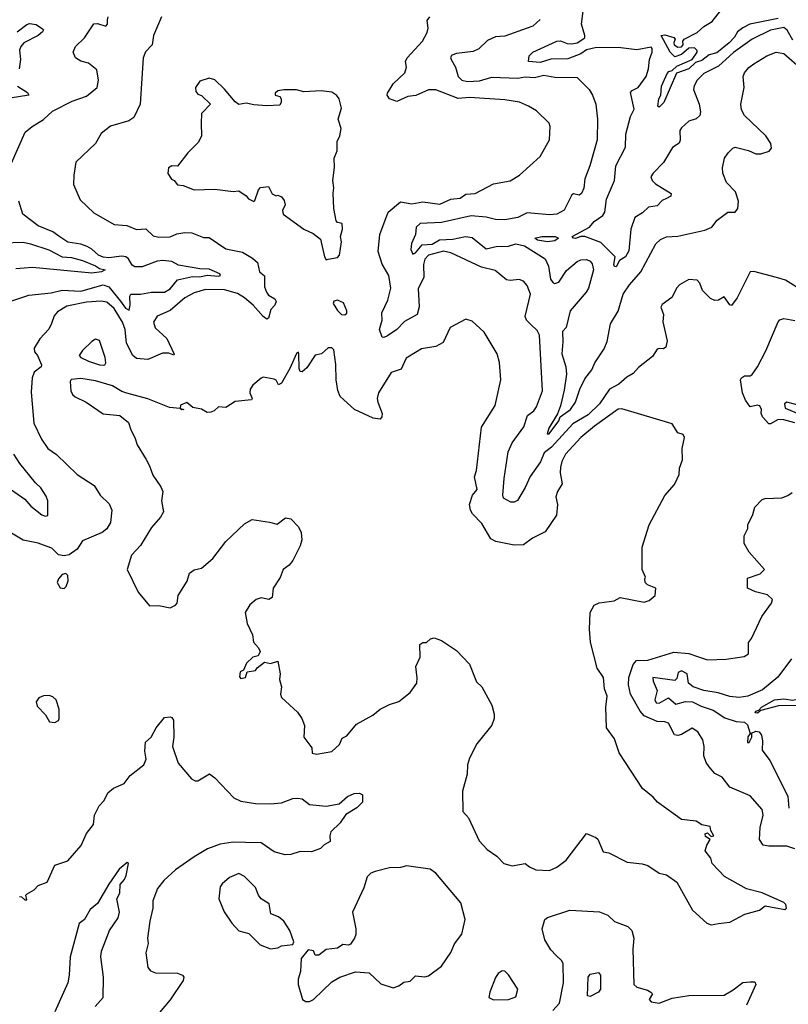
# Model space of a CAD drawing. Extents: x 1268547 to 1425625, y 515768 to 616754.
# Tile 213 of 256: x 1343606 to 1347740, y 544209 to 549500. Entities that reach past the tile are written whole.
import ezdxf

# ---------------------------------------------------------------- set-up
doc = ezdxf.new("R2010")
doc.units = 0

msp = doc.modelspace()

# ---------------------------------------------------------------- linework, layer by layer
at = {"layer": '0CON10XD'}
for points in [[(1347685, 549505.4), (1347533.5, 549476.5), (1347495, 549456.3), (1347466.9, 549435), (1347450.5, 549405), (1347422.7, 549375), (1347355, 549321.9), (1347315, 549311.2), (1347275, 549281.1), (1347240.6, 549269.4), (1347205, 549235.5), (1347137.9, 549212.1), (1347070.6, 549055), (1347045, 549028.8), (1347038.2, 549035), (1347043.4, 549075), (1347054.2, 549095), (1347057.6, 549142.4), (1347088.9, 549211.1), (1347098.3, 549221.7), (1347115, 549226.2), (1347139.7, 549250.3), (1347223.7, 549286.3), (1347249.4, 549325), (1347249.5, 549335), (1347235, 549347.6), (1347205, 549347.5), (1347165, 549312.5), (1347129.7, 549299.7), (1347105, 549324.5), (1347056, 549415), (1347075, 549419.1), (1347125, 549404.2), (1347131.9, 549395), (1347124.3, 549375), (1347126.9, 549365), (1347145, 549351.2), (1347166.3, 549353.7), (1347174.2, 549365), (1347173.1, 549385), (1347179.2, 549395), (1347249.5, 549430.5), (1347285, 549462.5), (1347330.1, 549489.9), (1347415, 549596.8)], [(1347765, 549390), (1347733.8, 549443.8), (1347715, 549457.5), (1347645, 549443.9), (1347545, 549394.3), (1347445, 549324), (1347365, 549249.7), (1347285, 549210.5), (1347249.1, 549175), (1347233.1, 549145), (1347230.5, 549125), (1347260, 549045), (1347267.8, 549005), (1347263.5, 548985), (1347243.6, 548966.4), (1347204.5, 548955), (1347165, 548917.8), (1347157.3, 548905), (1347158.3, 548851.7), (1347153.2, 548836.8), (1347116.8, 548813.2), (1347068.5, 548731.5), (1347012.3, 548675), (1347000.8, 548655), (1347008.2, 548635), (1347025, 548618.4), (1347109.2, 548565), (1347108.5, 548551.5), (1347085, 548538.9), (1347061.2, 548528.8), (1347035, 548499.4), (1346988.2, 548491.8), (1346955, 548461.3), (1346915, 548436.2), (1346893, 548375), (1346882.9, 548257.1), (1346864.5, 548225), (1346832.9, 548205), (1346815, 548171.9), (1346805, 548174.3), (1346801.9, 548185), (1346809.2, 548225), (1346731.7, 548301.7), (1346645, 548334.8), (1346624.7, 548335.3), (1346595, 548324.1), (1346584.3, 548325), (1346577.1, 548335), (1346670.9, 548385), (1346696, 548415), (1346741.7, 548448.3), (1346752.9, 548465), (1346761.6, 548535), (1346806.1, 548635), (1346811.6, 548715), (1346865, 548814.3), (1346866.7, 548885), (1346891.2, 548978.8), (1346910.5, 549019.5), (1346891.7, 549108.3), (1346900.4, 549119.6), (1346931.9, 549135), (1346975.9, 549195), (1346988.5, 549235), (1346992.9, 549285), (1347007.7, 549325), (1347007.9, 549345), (1347001.8, 549351.8), (1346925, 549338.2), (1346825, 549350), (1346700.7, 549349.3), (1346655, 549338.1), (1346625, 549315.9), (1346555, 549288.9), (1346462, 549288), (1346405, 549270), (1346342.5, 549275), (1346346.7, 549305), (1346366.2, 549325), (1346494.3, 549385), (1346515, 549386), (1346551.3, 549371.3), (1346575, 549370), (1346605, 549376.2), (1346645, 549402), (1346646.5, 549415), (1346628.5, 549475), (1346636.9, 549545)], [(1344368.6, 549515), (1344326, 549415), (1344318, 549365), (1344282.8, 549327.2), (1344270.8, 549295), (1344254.5, 549045.5), (1344220, 548975), (1344193.2, 548956.8), (1344095, 548928.1), (1344045, 548887.5), (1344014, 548835), (1343907.5, 548735), (1343897.8, 548665), (1343895.7, 548615), (1343932.2, 548532.2), (1344005, 548461.9), (1344115, 548398.6), (1344183, 548393), (1344235, 548371.9), (1344285, 548375.7), (1344325, 548337.5), (1344355, 548330.9), (1344415, 548332.9), (1344451.8, 548348.2), (1344495, 548356.2), (1344532.5, 548355), (1344595, 548329.2), (1344625, 548330), (1344715, 548268.1), (1344805, 548251.4), (1344859.1, 548219.1), (1344886, 548195), (1344895.6, 548145.6), (1344923.4, 548123.4), (1344922.2, 548065), (1344932.9, 548035), (1344945, 548020.2), (1344979.2, 547999.2), (1344986.3, 547985), (1344978.2, 547965), (1344957.8, 547942.2), (1344945, 547895.7), (1344935, 547890.6), (1344915, 547904.4), (1344862.2, 547965), (1344815.9, 548005.9), (1344778.3, 548028.3), (1344708.5, 548048.5), (1344605, 548050.6), (1344545, 548031.2), (1344495, 548004.8), (1344415, 547936.8), (1344345, 547906.4), (1344325.4, 547875), (1344335, 547843.5), (1344397.4, 547787.4), (1344438, 547702), (1344435, 547697.5), (1344408.6, 547708.6), (1344375, 547708.1), (1344295, 547673.5), (1344235, 547679.2), (1344215, 547695.4), (1344180.7, 547760.7), (1344173.3, 547835), (1344160.2, 547875), (1344115, 547948.1), (1344075, 547981.1), (1344045, 547986.9), (1343965, 547982), (1343859.7, 547960.3), (1343809.2, 547930.8), (1343792.4, 547907.6), (1343777.5, 547867.5), (1343763.6, 547836.4), (1343714.4, 547785), (1343684.5, 547735), (1343686.9, 547715), (1343702.5, 547695), (1343724.3, 547645), (1343722.5, 547635), (1343683.6, 547605), (1343673.1, 547575), (1343668.3, 547498.3), (1343681.7, 547331.7), (1343724.2, 547245), (1343758, 547195), (1343805, 547162.9), (1343915.5, 547055.5), (1344006.8, 546996.8), (1344040, 546945), (1344088.3, 546898.3), (1344101.8, 546865), (1344095, 546797.5), (1344075, 546764.3), (1344050, 546745), (1343945, 546700), (1343915.6, 546655), (1343872, 546625), (1343845, 546618.9), (1343815, 546624.1), (1343779.3, 546659.3), (1343734, 546676), (1343705, 546687.5), (1343625, 546703.5), (1343535, 546757.5)], [(1343560.8, 548725), (1343636, 548895), (1343673.7, 548926.3), (1343735, 548962.9), (1343782.2, 549007.8), (1343887.8, 549062.2), (1343965, 549088.9), (1344023.8, 549135), (1344030.8, 549175), (1344020.5, 549230.5), (1343976.4, 549266.4), (1343935, 549277.5), (1343906.7, 549295), (1343894, 549325), (1343906, 549355), (1343955, 549402.5), (1344005, 549476.7), (1344025, 549480), (1344070, 549465), (1344078, 549475), (1344078.3, 549498.3), (1344082.5, 549515)], [(1347782, 548065), (1347725, 548100.5), (1347676.4, 548113.6), (1347555, 548146.2), (1347534.7, 548145.3), (1347465, 548006), (1347435, 547963.3), (1347425, 547967.5), (1347395, 548010), (1347365, 547991.9), (1347345, 547991.1), (1347321.2, 548001.2), (1347278.6, 548045), (1347265, 548083.3), (1347249.5, 548099.5), (1347205.8, 548104.2), (1347155, 548074.5), (1347140.3, 548059.7), (1347113.3, 548006.7), (1347061.2, 547968.8), (1347054.4, 547955.6), (1347068, 547915), (1347064.4, 547875.6), (1347088.1, 547775), (1347080.5, 547739.5), (1347068.3, 547731.7), (1347045, 547733.8), (1347035, 547728.8), (1347009.7, 547690.3), (1346935, 547630.8), (1346905, 547598), (1346870.7, 547579.3), (1346828.7, 547541.3), (1346777.6, 547515), (1346725.3, 547435), (1346662.7, 547377.3), (1346581.7, 547328.3), (1346467.1, 547202.9), (1346427.7, 547172.3), (1346406.8, 547123.2), (1346351.9, 547045), (1346324.6, 546985.4), (1346283, 546917), (1346265, 546906.9), (1346247.9, 546907.9), (1346208.9, 546928.9), (1346204.7, 546944.7), (1346212.1, 547035), (1346232.6, 547177.4), (1346254.3, 547225.7), (1346317.8, 547312.2), (1346336.7, 547373.3), (1346371.4, 547398.6), (1346385, 547419.2), (1346417.9, 547505), (1346402.7, 547805), (1346390, 547830), (1346353, 547863), (1346332.7, 547885), (1346325.5, 547905), (1346353.3, 548025), (1346335, 548072), (1346315.6, 548095), (1346293.1, 548103.1), (1346245, 548097.4), (1346225, 548101.4), (1346162.6, 548152.6), (1346090, 548170), (1345925, 548246.9), (1345885, 548256.2), (1345805.8, 548235), (1345785, 548213.1), (1345777.7, 548185), (1345780, 548115), (1345750.2, 548055), (1345754, 547956), (1345743.5, 547915), (1345675, 547877.5), (1345635.4, 547834.6), (1345585, 547800.8), (1345565, 547791.8), (1345555, 547793.8), (1345541, 547835), (1345556.2, 547885), (1345553.8, 547923.8), (1345586.9, 547993.1), (1345602.5, 548057.5), (1345591.8, 548125), (1345555, 548186.7), (1345533.8, 548255), (1345543.9, 548346.1), (1345587.5, 548465), (1345655, 548520.5), (1345715, 548510.4), (1345775, 548520.4), (1345865, 548509.2), (1345925, 548535.7), (1345975, 548541.4), (1346005, 548562.9), (1346056.7, 548565), (1346155, 548618.6), (1346245, 548634), (1346295, 548663.8), (1346406.2, 548765), (1346455.7, 548855), (1346460, 548925), (1346453.2, 548943.2), (1346385, 549010.6), (1346342.5, 549035), (1346295, 549056.4), (1346215, 549069.5), (1346025, 549081.2), (1345965, 549076.2), (1345845, 549122.9), (1345805, 549123.4), (1345737, 549093), (1345693.3, 549086.7), (1345635, 549060.4), (1345595.5, 549075), (1345583.4, 549095), (1345584.3, 549105.7), (1345615, 549154.5), (1345676.8, 549215), (1345685.9, 549245), (1345681.8, 549275), (1345690.4, 549295), (1345772, 549385), (1345798.3, 549431.7), (1345802.9, 549455), (1345797.1, 549495), (1345812, 549515)], [(1346405, 549500), (1346366.2, 549465), (1346335, 549453.5), (1346215, 549411.8), (1346165, 549408.1), (1346122.3, 549387.7), (1346076.2, 549343.8), (1346045, 549328.2), (1345955, 549317.7), (1345930.9, 549309.1), (1345923.6, 549296.4), (1345926.3, 549285), (1345950, 549245), (1345964.8, 549195), (1345983.9, 549173.9), (1346015, 549166.9), (1346079.5, 549170.5), (1346145, 549191.1), (1346285, 549186), (1346325, 549192.9), (1346375, 549189.6), (1346425, 549201.7), (1346485, 549190.7), (1346605, 549188.2), (1346668.9, 549125), (1346687.3, 549095), (1346705.6, 549045), (1346714.4, 548965), (1346711.5, 548855), (1346672.1, 548715), (1346646.5, 548645), (1346639.4, 548595), (1346628, 548565), (1346615, 548556), (1346585, 548564.3), (1346575, 548559.2), (1346535, 548476.2), (1346495.2, 548454.8), (1346455, 548452), (1346335, 548462.7), (1346285, 548436.6), (1346215, 548424.3), (1346165, 548426), (1346115, 548438.5), (1346035, 548446.1), (1345875, 548410), (1345760, 548405), (1345738.9, 548385), (1345734.6, 548345), (1345712.8, 548297.2), (1345709.6, 548265), (1345719.8, 548239.8), (1345735, 548247.3), (1345770.8, 548289.2), (1345825, 548294.2), (1345863.9, 548316.1), (1345935, 548319.5), (1346004.4, 548334.4), (1346040, 548330), (1346115, 548268.8), (1346169, 548281), (1346235, 548283.4), (1346275, 548296.2), (1346322.1, 548285), (1346432, 548215), (1346449.8, 548175), (1346460.6, 548105), (1346475, 548086), (1346485, 548082.5), (1346505, 548089.2), (1346547.6, 548152.4), (1346605, 548201.1), (1346625, 548209.5), (1346655, 548211.1), (1346675, 548201.4), (1346685, 548188), (1346692.7, 548155), (1346665, 548057.8), (1346652.7, 548035), (1346566.9, 547935), (1346545.5, 547845), (1346525.5, 547824.5), (1346528.1, 547768.1), (1346522.2, 547705), (1346543.1, 547635), (1346546.7, 547595), (1346535, 547508.8), (1346514.7, 547424.7), (1346498.1, 547381.9), (1346452.2, 547305), (1346443.2, 547275), (1346453.7, 547273.7), (1346505.2, 547345), (1346513.8, 547366.2), (1346567.7, 547405), (1346595.3, 547445), (1346618.8, 547515), (1346645, 547570), (1346682.6, 547617.4), (1346698.6, 547655), (1346749.4, 547730.6), (1346765, 547770), (1346783.3, 547865), (1346825.8, 547934.2), (1346852.5, 548025), (1346885, 548075.6), (1346947.1, 548145), (1347026.9, 548295), (1347051.9, 548318.1), (1347085, 548332.9), (1347145, 548336.5), (1347291.1, 548368.9), (1347328.6, 548385), (1347357.3, 548422.7), (1347414.3, 548465.7), (1347455, 548466.2), (1347469.2, 548485), (1347471.9, 548525), (1347455.7, 548575), (1347408.2, 548625), (1347387.5, 548675), (1347386.4, 548703.6), (1347396.2, 548755), (1347416, 548785), (1347440.9, 548809.1), (1347455, 548814.2), (1347525, 548796.9), (1347565, 548779.2), (1347591.4, 548778.6), (1347636.5, 548793.5), (1347650, 548810), (1347646.4, 548835), (1347619.1, 548875), (1347505, 548985.5), (1347488.4, 549015), (1347484.8, 549045), (1347501.7, 549135), (1347496.9, 549195), (1347505, 549213.8), (1347527.4, 549242.6), (1347555, 549263.1), (1347625, 549306.2), (1347675, 549324.6), (1347715, 549318.7), (1347815, 549231.9)], [(1343592.5, 549435), (1343645, 549474.7), (1343658.8, 549478.8), (1343695, 549474.4), (1343730, 549450), (1343733.8, 549445), (1343729.2, 549435), (1343705.6, 549415), (1343629.5, 549375), (1343612.1, 549355), (1343604.7, 549335.3), (1343610, 549285), (1343604.3, 549235)], [(1345255, 548210), (1345265, 548212.5), (1345315, 548222.5), (1345326.7, 548235), (1345336.4, 548306.4), (1345332.5, 548335), (1345343.3, 548375), (1345340, 548405), (1345315, 548410), (1345308.3, 548418.3), (1345296.2, 548485), (1345292.3, 548567.7), (1345295.8, 548595.8), (1345290, 548635), (1345299.4, 548705), (1345298, 548755), (1345313.1, 548795), (1345314, 548845), (1345328, 548875), (1345336, 548915), (1345320, 548965), (1345336.7, 549025), (1345323.9, 549073.9), (1345311.7, 549091.7), (1345285, 549110), (1345227.7, 549117.7), (1345135, 549111.2), (1345095, 549123.3), (1345027, 549123), (1344995, 549117.5), (1344980, 549105), (1344980, 549095), (1345005, 549087.5), (1345012.5, 549075), (1345013, 549057), (1345005, 549040), (1344935, 549037.5), (1344865, 549042.5), (1344825, 549052), (1344785, 549043.3), (1344765, 549057.5), (1344707, 549127), (1344655, 549176.7), (1344625, 549186.2), (1344575, 549170), (1344551.2, 549135), (1344554, 549114), (1344565, 549100), (1344585, 549092.5), (1344632.5, 549045), (1344583.8, 548995), (1344582.1, 548942.1), (1344584.4, 548875.6), (1344568.5, 548841.5), (1344511.2, 548785), (1344455, 548713.3), (1344425, 548713.8), (1344406.4, 548703.6), (1344403.9, 548673.9), (1344422.3, 548642.3), (1344437.5, 548635), (1344455, 548612.5), (1344485, 548608.8), (1344545, 548584.6), (1344655, 548588.6), (1344755, 548576.7), (1344785, 548580), (1344825, 548552.5), (1344837, 548537), (1344865, 548522.5), (1344871.7, 548528.3), (1344890, 548585), (1344901.7, 548598.3), (1344945, 548602.5), (1344963.6, 548563.6), (1344985, 548552.5), (1344995, 548557.5), (1345015, 548547.5), (1345028.3, 548528.3), (1345033.3, 548505), (1345020, 548475), (1345022.5, 548455), (1345133.9, 548373.9), (1345185, 548350), (1345225, 548321.2), (1345246.1, 548226.1), (1345255, 548210)], [(1343595, 549142.5), (1343647.9, 549107.9), (1343655.6, 549095), (1343555, 549078.2)], [(1343565, 547989.4), (1343655, 548019.7), (1343775, 548031.6), (1343834.4, 548045.6), (1343935, 548041.5), (1344055, 548074.2), (1344085, 548064.1), (1344147.8, 547987.8), (1344175, 547949.7), (1344195, 547938), (1344200.4, 547965), (1344197.9, 548015), (1344204.3, 548025.7), (1344256, 548024), (1344315, 548036), (1344385, 548036.5), (1344415.7, 548054.3), (1344455, 548101), (1344535, 548119.4), (1344575, 548117.6), (1344615, 548127.5), (1344675, 548122), (1344686.5, 548125), (1344681.9, 548135), (1344625, 548159), (1344575, 548160.2), (1344459.9, 548179.9), (1344425, 548200), (1344376.1, 548206.1), (1344345, 548202.7), (1344265, 548171.3), (1344225, 548172.5), (1344211, 548181), (1344191.2, 548215), (1344177.9, 548225), (1344155, 548228.8), (1344085, 548220), (1344055, 548223.8), (1344030.3, 548235), (1343995, 548266.6), (1343970.1, 548280.1), (1343935, 548293.3), (1343866, 548305), (1343816.2, 548336.2), (1343785, 548359.3), (1343705, 548392.2), (1343622.5, 548455), (1343601.9, 548525)], [(1346445, 548305.7), (1346391.2, 548315), (1346376.2, 548325), (1346414.8, 548335.2), (1346485.5, 548335.5), (1346503.5, 548325), (1346485, 548312), (1346445, 548305.7)], [(1343515, 548300.8), (1343625, 548304.3), (1343665, 548295.7), (1343763.4, 548263.4), (1343835.6, 548225), (1343885, 548222.1), (1343945, 548205.4), (1344015, 548177.3), (1344035, 548162.5), (1344066.7, 548155), (1344046.2, 548145), (1343995, 548138.4), (1343675, 548168.8), (1343585, 548160.4)], [(1345355, 547913.3), (1345365, 547922.5), (1345365.6, 547935), (1345347.9, 547977.9), (1345315, 547992.5), (1345295, 547987.5), (1345292.5, 547975), (1345315, 547937.5), (1345336.4, 547916.4), (1345355, 547913.3)], [(1347325, 544636.7), (1347365, 544644), (1347425, 544651.2), (1347506.1, 544693.9), (1347584.2, 544715.8), (1347615, 544737.5), (1347721.7, 544718.3), (1347730, 544725), (1347726.2, 544745), (1347715.7, 544755.7), (1347598.8, 544808.8), (1347515, 544830), (1347397.5, 544895), (1347330, 544965), (1347322.5, 544995), (1347293.6, 545033.6), (1347302.5, 545065), (1347320, 545095), (1347295, 545110), (1347292.5, 545125), (1347305, 545130), (1347325, 545110), (1347340, 545115), (1347322.5, 545142.5), (1347320, 545165), (1347275, 545173.3), (1347245, 545193.3), (1347165, 545202), (1347035.7, 545295.7), (1347012.4, 545322.4), (1346955, 545368), (1346830.3, 545560.3), (1346805.6, 545635.6), (1346762, 545695), (1346758.6, 545805), (1346765.3, 545865), (1346752.1, 545905), (1346746.4, 545965), (1346712.5, 546015), (1346675.6, 546155.6), (1346670.6, 546225), (1346674.2, 546315), (1346695, 546353.8), (1346723.1, 546366.9), (1346803.6, 546376.4), (1346835, 546395.6), (1346965, 546369.4), (1346991.4, 546378.6), (1347023.8, 546405), (1347026.7, 546445), (1346983, 546463), (1346970, 546475), (1346967.5, 546495), (1346972.5, 546505), (1346953.8, 546545), (1346953.6, 546665), (1346991.5, 546785), (1347075, 546942.5), (1347128.3, 547001.7), (1347143, 547033), (1347153.8, 547055), (1347155, 547090), (1347171.4, 547135), (1347170, 547195), (1347181.9, 547255), (1347175, 547271.2), (1347145, 547280), (1347115, 547327.5), (1346845, 547408.2), (1346825, 547406.4), (1346697.9, 547315), (1346625, 547254.6), (1346541.1, 547165), (1346521.5, 547125), (1346514.7, 547095.3), (1346513.6, 547065), (1346524.4, 547005.6), (1346499.2, 546965), (1346490, 546935), (1346499.4, 546895), (1346493.3, 546836.7), (1346432.6, 546747.4), (1346365, 546714.2), (1346315, 546678.8), (1346265, 546676.2), (1346166.3, 546696.3), (1346140.4, 546710.4), (1346092.2, 546792.2), (1346041.4, 546845), (1346030.6, 546865), (1346025.4, 546895), (1346042.2, 546945), (1346067.3, 546975), (1346052.7, 547042.7), (1346063.2, 547076.8), (1346090.6, 547309.4), (1346163.3, 547426.7), (1346194, 547565), (1346187.3, 547657.3), (1346173.8, 547705), (1346105, 547820), (1346040.5, 547880.5), (1346005, 547890), (1345921.2, 547845), (1345884.5, 547765.5), (1345845, 547743.3), (1345768.1, 547731.9), (1345743.6, 547716.4), (1345685, 547681.4), (1345657.7, 547622.3), (1345605, 547604), (1345535.8, 547494.2), (1345529.2, 547465), (1345532.5, 547445), (1345555.7, 547384.3), (1345554.1, 547365.9), (1345545, 547353.8), (1345507.7, 547357.7), (1345406.2, 547405), (1345330.6, 547475), (1345316.8, 547506.8), (1345307.8, 547565), (1345307.2, 547647.2), (1345295.8, 547725), (1345285, 547736.7), (1345265, 547736.7), (1345230, 547705), (1345195, 547696.7), (1345150.5, 547629.5), (1345125, 547608), (1345115, 547608.8), (1345109.4, 547625), (1345107.5, 547705), (1345105, 547712.5), (1345095, 547706.7), (1345060, 547625), (1345015, 547546.7), (1344998.3, 547538.3), (1344985, 547562.5), (1344975, 547567.5), (1344915, 547578), (1344905, 547573.8), (1344860, 547535), (1344845.8, 547515), (1344844.2, 547495), (1344856.2, 547465), (1344853, 547457), (1344765, 547448.6), (1344715, 547416.2), (1344675, 547418.8), (1344652.2, 547397.8), (1344635, 547390.8), (1344615, 547388.8), (1344585, 547407.5), (1344536.7, 547416.7), (1344505, 547442.5), (1344471.7, 547428.3), (1344470, 547410), (1344490, 547405), (1344477, 547403), (1344470, 547410), (1344412.5, 547415), (1344295, 547461.9), (1344182.1, 547492.1), (1344155, 547501.4), (1344105, 547532), (1344015, 547558.6), (1343935, 547572.2), (1343883.3, 547566.7), (1343877.1, 547555), (1343881.5, 547505), (1343891.1, 547485), (1343905, 547473.3), (1343964.2, 547444.2), (1344055, 547382), (1344145, 547372.5), (1344192.5, 547335), (1344203.3, 547295), (1344226.2, 547255), (1344238.8, 547215), (1344286, 547136), (1344305, 547102.5), (1344321.7, 547051.7), (1344365, 546990), (1344375.8, 546965), (1344369.4, 546915), (1344379.2, 546855), (1344364.1, 546825.9), (1344315, 546771.2), (1344255.4, 546674.6), (1344207.1, 546622.9), (1344184.3, 546545.7), (1344244.1, 546424.1), (1344305, 546350), (1344355, 546352.5), (1344415, 546340), (1344445, 546353.3), (1344453.3, 546365), (1344458.8, 546405), (1344506.8, 546483.2), (1344520, 546525), (1344545, 546543.3), (1344585, 546552.5), (1344645.2, 546604.8), (1344715, 546695.7), (1344815, 546791.2), (1344856.4, 546813.6), (1344950.7, 546799.3), (1344990.7, 546789.3), (1345036.1, 546823.9), (1345065, 546818.1), (1345105.5, 546775.5), (1345120.6, 546745), (1345124.4, 546705), (1345115, 546673.3), (1345075.5, 546594.5), (1345055, 546568.8), (1345024.2, 546545.8), (1345007.4, 546502.6), (1344969.4, 546445), (1344963.8, 546395), (1344945.8, 546384.2), (1344905, 546393.1), (1344878.8, 546385), (1344843.8, 546356.2), (1344819.2, 546315), (1344830, 546255), (1344858, 546195), (1344863.8, 546155), (1344891.2, 546125), (1344900, 546105), (1344888.3, 546081.7), (1344860, 546075), (1344827, 546043), (1344810, 546005), (1344792.5, 545995), (1344788.3, 545968.3), (1344795, 545960), (1344820, 545965), (1344830, 545995), (1344875, 546002.5), (1344883.6, 546016.4), (1344923, 546047), (1344955, 546040), (1344995, 546052.5), (1345008, 545985), (1345003.8, 545955), (1345013.8, 545915), (1345008.8, 545875), (1345015, 545857.5), (1345099.7, 545779.7), (1345123.8, 545745), (1345137.7, 545707.7), (1345134.2, 545645), (1345177.7, 545587.7), (1345178.8, 545558.8), (1345202.3, 545552.3), (1345285, 545566.7), (1345326.7, 545605), (1345340.7, 545639.3), (1345365, 545652.5), (1345417.5, 545715), (1345505, 545762.9), (1345545, 545795.6), (1345595, 545820.6), (1345644.6, 545835.4), (1345706, 545885), (1345741.4, 545935), (1345744.2, 545964.2), (1345737.1, 546025), (1345760.5, 546075), (1345757.5, 546142.5), (1345775, 546152.5), (1345795, 546152.5), (1345815, 546172.5), (1345835, 546177.5), (1345875, 546163.3), (1345955, 546110.8), (1346025, 546036), (1346062.3, 545942.3), (1346091.2, 545915), (1346145, 545816.7), (1346158.7, 545768.7), (1346158.6, 545745), (1346145, 545708.8), (1346065, 545608.8), (1346025, 545532.5), (1346014, 545495), (1346013.3, 545445), (1345987.5, 545355), (1345990, 545245), (1346020.7, 545210.7), (1346077.9, 545087.9), (1346121.3, 545041.3), (1346173.3, 545005), (1346210, 544965), (1346255, 544953.3), (1346325, 544966), (1346347.8, 544947.8), (1346382.1, 544932.1), (1346455, 544927.5), (1346495, 544945.7), (1346545, 544984.2), (1346655, 545126.2), (1346705, 545106.2), (1346715, 545096.7), (1346745, 545028.8), (1346775, 545023.8), (1346873, 544973), (1346954.3, 544964.3), (1346984.3, 544954.3), (1347045, 544914.2), (1347085, 544904.3), (1347140, 544865), (1347223.8, 544715), (1347302.5, 544645), (1347325, 544636.7)], [(1347775, 547333.3), (1347715, 547350), (1347685, 547351.2), (1347645, 547327.5), (1347635, 547327.5), (1347601.2, 547365), (1347593.3, 547385), (1347596.2, 547405), (1347587.5, 547425), (1347575, 547428.8), (1347535, 547420), (1347510, 547455), (1347493.3, 547495), (1347483.3, 547565), (1347487.5, 547575), (1347505, 547586.7), (1347535, 547586.7), (1347545, 547593.3), (1347575, 547634.3), (1347619, 547721), (1347685, 547875.8), (1347695, 547887.1), (1347715, 547894), (1347775, 547883.8)], [(1344055, 547643.6), (1344064.4, 547645.6), (1344070, 547655), (1344065.6, 547685), (1344035.7, 547775.7), (1344015, 547783.3), (1343995, 547771.2), (1343945, 547722), (1343926.4, 547695), (1343934.6, 547685), (1343976.7, 547665), (1344035, 547644.7), (1344055, 547643.6)], [(1347815, 547423.8), (1347732.5, 547445), (1347720, 547435), (1347722.7, 547412.7), (1347805, 547377.5)], [(1343539.7, 546989.7), (1343634.1, 546924.1), (1343665.8, 546885.8), (1343725, 546838.5), (1343745, 546831.3), (1343758.6, 546835), (1343757.6, 546915), (1343749.5, 546939.5), (1343720.9, 546985), (1343691.9, 547011.9), (1343606.6, 547115), (1343575, 547165.5)], [(1347774.4, 545045), (1347732, 545058), (1347635, 545058), (1347604.7, 545064.7), (1347584.5, 545095), (1347588.3, 545158.3), (1347604.4, 545225), (1347599.2, 545255), (1347535, 545329.4), (1347425.6, 545375.6), (1347385, 545430), (1347345, 545450), (1347313.8, 545485), (1347298.3, 545508.3), (1347285.8, 545545), (1347287.5, 545595), (1347280.8, 545630.8), (1347252.7, 545672.7), (1347223.3, 545693.3), (1347165, 545658.5), (1347145, 545653.1), (1347127.1, 545657.1), (1347095, 545719.5), (1347075, 545726.8), (1347035, 545728.9), (1346965, 545760), (1346943.8, 545785), (1346890.4, 545875), (1346880.9, 545925), (1346882.7, 545965), (1346905.6, 546035), (1346923.1, 546056.9), (1346985, 546057.9), (1347125, 546101.1), (1347205, 546093.2), (1347256.5, 546076.5), (1347305, 546060.6), (1347405, 546063.1), (1347502, 546078), (1347525, 546092.5), (1347525, 546152.5), (1347541.2, 546175), (1347596.8, 546293.2), (1347650, 546365), (1347654.3, 546385), (1347628.7, 546408.7), (1347564, 546425), (1347520, 546445), (1347521.3, 546498.7), (1347588.6, 546521.4), (1347611.2, 546545), (1347529.1, 546639.1), (1347503.3, 546685), (1347503, 546727), (1347522.5, 546765), (1347522.5, 546785), (1347549.5, 546840.5), (1347560.5, 546879.5), (1347599.3, 546920.7), (1347615, 546926.7), (1347705, 546930), (1347737.7, 546942.3), (1347760.7, 546959.3)], [(1343845, 546443.3), (1343856.4, 546453.6), (1343867.9, 546485), (1343865, 546513.8), (1343855, 546523.1), (1343835, 546518.1), (1343814.8, 546495.2), (1343807.6, 546475), (1343825, 546447.3), (1343845, 546443.3)], [(1347756.2, 546065), (1347682.8, 545967.2), (1347600.7, 545899.3), (1347522, 545865), (1347475, 545858.4), (1347425, 545863.3), (1347363.5, 545883.5), (1347285, 545894.8), (1347228.1, 545915), (1347203.8, 545933.8), (1347196.8, 545985), (1347165, 546001.4), (1347147.6, 545992.4), (1347140.6, 545959.4), (1347130.2, 545949.8), (1347011.9, 545965), (1347013.8, 545945), (1347034.3, 545895.7), (1347021.6, 545845), (1347029, 545829), (1347045, 545827.6), (1347095, 545855.4), (1347135, 545821.6), (1347186.5, 545836.5), (1347225, 545835.1), (1347271.3, 545811.3), (1347335, 545790.4), (1347398.4, 545748.4), (1347459.1, 545729.1), (1347505, 545724.8), (1347520, 545710), (1347534.7, 545665), (1347523.1, 545646.9), (1347520, 545615), (1347530, 545615), (1347543, 545645), (1347542.9, 545662.9), (1347537.5, 545665), (1347565, 545676.3), (1347583.3, 545673.3), (1347595.5, 545655), (1347601.8, 545625), (1347599.2, 545575), (1347639.8, 545519.8), (1347736.7, 545326.7), (1347743.1, 545263.1)], [(1343795, 545723.8), (1343815, 545733.3), (1343818, 545745), (1343818.8, 545795), (1343802, 545845), (1343785, 545862), (1343765, 545869.2), (1343735, 545865.8), (1343708.8, 545855), (1343694.3, 545835), (1343701.3, 545811.3), (1343746, 545765), (1343767, 545727), (1343795, 545723.8)], [(1347575, 545773.3), (1347560.8, 545775), (1347564.4, 545785), (1347580.8, 545789.2), (1347595, 545805.2), (1347665, 545845.4), (1347715, 545850.9), (1347765, 545843.2), (1347795, 545849.8), (1347820, 545835), (1347814, 545825), (1347788.8, 545815), (1347687.2, 545812.8), (1347592.2, 545787.8), (1347575, 545773.3)], [(1343605, 544787.5), (1343617, 544787), (1343635, 544770), (1343645, 544770), (1343640, 544795), (1343647, 544803), (1343685, 544824), (1343705, 544847.5), (1343753.8, 544865), (1343795, 544957.5), (1343865, 544980), (1343937.9, 545062.1), (1343965, 545127.5), (1344003.3, 545175), (1344008.8, 545225), (1344033.3, 545275), (1344060, 545305), (1344081.2, 545345), (1344110.3, 545369.7), (1344168.8, 545395), (1344201.3, 545438.7), (1344273.8, 545495), (1344286.1, 545526.1), (1344279.1, 545569.1), (1344283.1, 545616.9), (1344314.4, 545645), (1344340, 545695), (1344385, 545750), (1344415, 545754.3), (1344425, 545750), (1344434.3, 545735), (1344435.8, 545645), (1344428.9, 545595), (1344458.8, 545505), (1344530.9, 545420.9), (1344550.3, 545410.3), (1344565, 545410.6)], [(1344565, 545410.6), (1344626.7, 545446.7), (1344655.9, 545425.9), (1344758.3, 545318.3), (1344795, 545300.8), (1344875, 545288), (1344955, 545285.8), (1345015, 545292.5), (1345075.9, 545314.1), (1345103, 545317), (1345125, 545312.5), (1345165, 545282), (1345255, 545273.1), (1345324, 545286), (1345370, 545325), (1345405, 545341.2), (1345433, 545343), (1345450, 545335), (1345450, 545295), (1345420, 545265), (1345360.9, 545229.1), (1345330.8, 545185), (1345280, 545135), (1345273.5, 545115), (1345276.7, 545083.3), (1345244.6, 545065.4), (1345224.3, 545045.7), (1345175, 545028.6), (1345115, 545030.6), (1345065, 545014.4), (1345035, 545012.7), (1344975, 545027.5), (1344905, 545076), (1344820.9, 545079.1), (1344755, 545080.8), (1344685, 545070), (1344616, 545045), (1344545, 545001.5), (1344445, 544930.9), (1344381.9, 544875), (1344348, 544832), (1344322, 544765), (1344322, 544725), (1344305.6, 544655), (1344294.2, 544565), (1344297.5, 544535), (1344284.4, 544485), (1344296.4, 544406.4), (1344309.3, 544389.3), (1344337.3, 544377.3), (1344455.9, 544375.9), (1344482.5, 544365), (1344488.8, 544355), (1344485, 544337.5), (1344416.3, 544233.7), (1344357.5, 544165)], [(1344013.2, 544196.8), (1344056.2, 544245), (1344057.4, 544355), (1344042.2, 544465), (1344046.7, 544495), (1344088.9, 544605), (1344136.8, 544673.2), (1344143.3, 544705), (1344128.8, 544775), (1344145, 544806.7), (1344146.7, 544853.3), (1344170.4, 544879.6), (1344179.5, 544900.5), (1344192.2, 544965), (1344185, 544971.5), (1344141.3, 544935), (1344085.8, 544855), (1344025, 544751.4), (1343985, 544718), (1343955.6, 544665), (1343926.1, 544643.9), (1343878, 544465), (1343872.7, 544365), (1343864.7, 544325), (1343795, 544169.2)], [(1345145, 544223.3), (1345165, 544223.8), (1345185.9, 544234.1), (1345285, 544330), (1345327.5, 544355), (1345413, 544383), (1345485, 544378.8), (1345549.3, 544319.3), (1345615, 544298), (1345645, 544308.8), (1345672.7, 544327.3), (1345707, 544333), (1345735, 544361.2), (1345785, 544356), (1345805, 544362), (1345875, 544413.3), (1345925, 544486.7), (1345945, 544533.3), (1345983.9, 544586.1), (1346002, 544665), (1345978, 544755), (1345844.3, 544914.3), (1345814.4, 544934.4), (1345686.8, 544953.2), (1345655, 544944.3), (1345595, 544942.9), (1345517.5, 544922.5), (1345495, 544914), (1345475.6, 544894.4), (1345458, 544835), (1345396.2, 544705), (1345413.3, 544615), (1345413.3, 544585), (1345407.5, 544565), (1345385, 544532.5), (1345375, 544527.5), (1345345, 544531.2), (1345315, 544511.2), (1345255, 544504.2), (1345215, 544474), (1345195, 544473.3), (1345186.4, 544496.4), (1345158.3, 544501.7), (1345120, 544455), (1345116, 544385), (1345103.8, 544343.8), (1345103.8, 544315), (1345127.5, 544235), (1345145, 544223.3)], [(1344955, 544506.7), (1344995, 544513.3), (1345015, 544523.3), (1345075, 544530), (1345080, 544545), (1345060, 544605), (1345026.1, 544656.1), (1344998.3, 544678.3), (1344957.5, 544695), (1344948.8, 544748.8), (1344905, 544776.2), (1344890, 544795), (1344875, 544836.2), (1344815, 544896), (1344785, 544911.2), (1344735, 544890), (1344695, 544855.8), (1344685, 544840), (1344678, 544775), (1344706.4, 544706.4), (1344746.7, 544645), (1344785, 544604.2), (1344838.8, 544588.8), (1344898.8, 544528.8), (1344955, 544506.7)], [(1346474, 544175), (1346509.6, 544215), (1346530.4, 544325), (1346528.3, 544428.3), (1346520, 544445), (1346491.9, 544471.9), (1346462.6, 544502.6), (1346430.8, 544555), (1346416.9, 544615), (1346430, 544665), (1346445, 544675.8), (1346565, 544715.4), (1346725, 544705.5), (1346768.9, 544688.9), (1346805, 544654.2), (1346876.9, 544626.9), (1346898.1, 544605), (1346910, 544565), (1346904.2, 544505), (1346910, 544315), (1346925, 544300.8), (1346983.3, 544285), (1347000, 544275), (1347008.8, 544265), (1346992.5, 544235), (1347002.5, 544222.5), (1347045, 544215.7), (1347115, 544241.4), (1347205, 544255.6), (1347395, 544258.2), (1347444, 544286), (1347495, 544326.9), (1347535, 544330.5), (1347560.5, 544330.5), (1347565.6, 544315), (1347515.4, 544205)], [(1346155, 544233.8), (1346235, 544234.4), (1346275, 544250), (1346285, 544290), (1346235, 544367.5), (1346215, 544387.5), (1346200.7, 544389.3), (1346180, 544375), (1346165, 544352.5), (1346134, 544275), (1346130, 544245), (1346155, 544233.8)], [(1346675, 544250.5), (1346660.6, 544255), (1346663, 544355), (1346675, 544370.5), (1346719.5, 544379.5), (1346729.8, 544365), (1346729.6, 544290.4), (1346718.4, 544275), (1346675, 544250.5)]]:
    msp.add_lwpolyline(points, dxfattribs=at)

doc.saveas('drawing.dxf')
